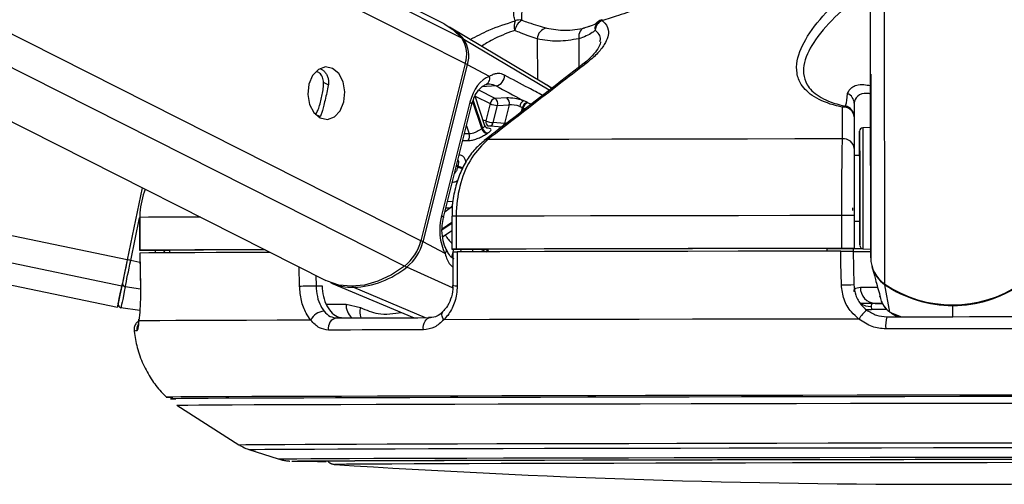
# Model space of a CAD drawing. Header units: millimetres. Extents: x 20 to 22981, y 40 to 19992.
# Tile 144 of 153: x 20244 to 20424, y 6405 to 6490. Entities that reach past the tile are written whole.
import ezdxf

# ---------------------------------------------------------------- set-up
doc = ezdxf.new("R2010")
doc.units = ezdxf.units.MM
doc.header["$LTSCALE"] = 2

msp = doc.modelspace()

# ---------------------------------------------------------------- linework, layer by layer
at = {"color": 7, "linetype": 'Continuous', "lineweight": 25}
for p, q in [((19419.49, 6612.47), (20261.9, 6437.49)), ((19963, 6612.47), (20299.99, 6442.36)), ((20321.6, 6489.2), (20077.4, 6612.47)), ((20399.54, 6480.13), (20399.37, 6603.42)), ((20340.07, 6478.22), (20322.6, 6488.63)), ((20347.77, 6488.65), (20347.09, 6488.46)), ((20325.47, 6481.98), (20317.34, 6449.63)), ((20317.74, 6449.42), (20325.86, 6481.77)), ((20329.88, 6479.62), (20325.86, 6481.77)), ((20399.58, 6446.52), (20399.54, 6480.13)), ((20399.57, 6480.01), (20399.61, 6446.39)), ((20329.07, 6470.61), (20327.26, 6476.01)), ((20326.32, 6474.93), (20321.12, 6454.21)), ((20321.48, 6453.85), (20326.69, 6474.56)), ((20330, 6474.66), (20329.22, 6471.53)), ((20330.55, 6471.2), (20331.34, 6474.32)), ((20333.06, 6475.7), (20330.91, 6475.6)), ((20331.34, 6474.32), (20333.49, 6474.42)), ((20333.49, 6474.42), (20332.64, 6471.04)), ((20335.44, 6474.15), (20335.93, 6473.96)), ((20336.77, 6474.9), (20336.07, 6475.21)), ((20396.54, 6474.75), (20396.56, 6465.2)), ((20396.55, 6472.25), (20396.55, 6466.46)), ((20332.12, 6470.39), (20329.43, 6470.58)), ((20332.64, 6471.04), (20330.55, 6471.2)), ((20399.55, 6470.31), (20398.12, 6470.23)), ((20397.56, 6465.2), (20396.56, 6465.2)), ((20396.56, 6465.2), (20396.56, 6465.2)), ((20266.42, 6459.31), (20263.69, 6446.15)), ((20266.42, 6459.31), (20263.69, 6446.15)), ((20394.31, 6448.23), (20394.3, 6454.23)), ((20396.57, 6454.23), (20396.58, 6448.23)), ((20265.93, 6453.88), (20265.94, 6447.88)), ((20265.93, 6453.88), (20265.95, 6453.88)), ((20265.95, 6453.88), (20265.95, 6447.88)), ((20323.02, 6454.09), (20323.03, 6448.09)), ((20323.02, 6454.09), (20323.02, 6454.09)), ((20323.81, 6454.09), (20323.82, 6448.09)), ((20396.57, 6453.2), (20397.57, 6453.2)), ((20321.33, 6450.33), (20323.02, 6451.47)), ((20321.76, 6447.27), (20317.74, 6449.42)), ((20265.97, 6447.38), (20266.07, 6441.21)), ((20266, 6447.38), (20265.98, 6447.38)), ((20267.94, 6447.88), (20271.41, 6447.88)), ((20271.41, 6447.89), (20271.42, 6447.42)), ((20323.2, 6447.59), (20323.2, 6441.45)), ((20323.61, 6448.09), (20329.61, 6448.09)), ((20329.61, 6448.1), (20329.62, 6447.6)), ((20391.58, 6448.2), (20396.58, 6448.21)), ((20391.58, 6448.21), (20391.58, 6447.72)), ((20396.36, 6448.21), (20396.37, 6447.71)), ((20396.58, 6448.19), (20396.36, 6448.19)), ((20396.37, 6447.73), (20396.48, 6441.62)), ((20396.58, 6448.21), (20396.58, 6448.23)), ((20396.58, 6448.21), (20396.58, 6448.19)), ((20396.58, 6448.21), (20396.58, 6448.18)), ((20396.58, 6448.18), (20396.58, 6448.19)), ((20398.15, 6448.17), (20399.58, 6448.1)), ((20399.8, 6444.93), (20400.25, 6443.26)), ((20301.04, 6441.9), (20316.12, 6435.57)), ((20400.25, 6443.26), (20400.44, 6442.57)), ((20403.1, 6436.57), (20402.18, 6441.6)), ((20266.09, 6441.21), (20266.07, 6441.21)), ((20298.18, 6441.41), (20299.28, 6441.41)), ((20323.2, 6441.45), (20323.2, 6441.45)), ((20401.16, 6439.89), (20401.18, 6439.82)), ((20303.67, 6438.07), (20306.3, 6437.43)), ((20400.4, 6438.18), (20401.77, 6438.18)), ((20401.24, 6439.49), (20401.34, 6439.11)), ((20265.98, 6436.87), (20262.52, 6437.4)), ((20399.66, 6437.63), (20399.73, 6437.04)), ((20403.33, 6436.46), (20403.74, 6436.15)), ((20272.77, 6419.58), (20284.09, 6412.37)), ((20285.93, 6411.5), (20291.26, 6409.78)), ((20301.62, 6408.78), (20301.64, 6408.77))]:
    msp.add_line(p, q, dxfattribs=at)
at = {"color": 8, "linetype": 'Continuous', "lineweight": 25}
for p, q in [((20262.69, 6441.33), (19438.75, 6612.47)), ((20263.69, 6446.15), (19462.98, 6612.47)), ((20314.36, 6444.99), (19982.58, 6612.47)), ((20317.34, 6449.63), (19994.76, 6612.47)), ((20325.47, 6481.98), (20066.97, 6612.47)), ((20324.81, 6486.62), (20075.49, 6612.47)), ((20399.58, 6446.52), (20399.37, 6603.42)), ((20402.16, 6441.7), (20401.96, 6587.82)), ((20340.82, 6477.12), (20325.22, 6486.38)), ((20338.63, 6486.48), (20338.64, 6479.07)), ((20346.23, 6486.5), (20346.23, 6481.3)), ((20300.51, 6478.06), (20299.58, 6478.54)), ((20331.09, 6477.9), (20328.52, 6477.72)), ((20341.27, 6477.46), (20340.06, 6478.2)), ((20327.27, 6476.04), (20330, 6474.66)), ((20330.91, 6475.6), (20327.94, 6477.1)), ((20328.48, 6470.09), (20326.83, 6475.01)), ((20326.9, 6475.23), (20328.6, 6470.17)), ((20335.73, 6473.19), (20335.93, 6473.96)), ((20298.91, 6472.28), (20298.11, 6472.69)), ((20336.05, 6473.9), (20335.9, 6473.32)), ((20325.69, 6470.6), (20326.19, 6469.14)), ((20326.19, 6469.14), (20325.33, 6469.15)), ((20324.08, 6463.1), (20323.84, 6463.23)), ((20323.88, 6463.4), (20324.12, 6463.28)), ((20323.18, 6456.74), (20322.22, 6456.77)), ((20322.79, 6455.63), (20321.76, 6454.93)), ((20321.94, 6455.66), (20322.79, 6455.63)), ((20264.31, 6446.02), (20265.93, 6453.81)), ((20321.26, 6451.8), (20323.02, 6452.99)), ((20323.02, 6452.78), (20321.26, 6451.6)), ((20270.37, 6447.88), (20270.56, 6447.41)), ((20323.33, 6448.09), (20322.96, 6446.61)), ((20324.62, 6447.59), (20324.75, 6448.09)), ((20326.87, 6448.09), (20326.75, 6447.6)), ((20266, 6445.67), (20264.31, 6446.02)), ((20295.17, 6441.34), (20295.09, 6444.84)), ((20323.16, 6441.02), (20314.77, 6444.81)), ((20298.14, 6443.3), (20298.18, 6441.41)), ((20266.09, 6440.77), (20263.32, 6441.23)), ((20318.18, 6435.57), (20305.08, 6441.11)), ((20300.05, 6438.07), (20303.67, 6438.07)), ((20402.53, 6437.04), (20399.73, 6437.04)), ((20403.1, 6436.57), (20405.18, 6435.74)), ((20403.78, 6436.23), (20403.1, 6436.57)), ((20414.6, 6435.75), (20414.59, 6437.8)), ((20270.81, 6421.05), (20270.81, 6421.05)), ((20272.77, 6419.58), (20272.78, 6419.59)), ((20301.62, 6408.78), (20301.62, 6408.78))]:
    msp.add_line(p, q, dxfattribs=at)
at = {"color": 7, "linetype": 'Continuous', "lineweight": 25, "flags": 128}
for points in [[(20321.6, 6489.2), (20323.2, 6488.19), (20324.81, 6486.62)], [(20347.33, 6488.47), (20347.07, 6488.44), (20346.83, 6488.33), (20346.62, 6488.14), (20346.45, 6487.9), (20346.32, 6487.6), (20346.24, 6487.26), (20346.21, 6486.89), (20346.23, 6486.5)], [(20301.22, 6481.09), (20299.91, 6481.37), (20298.62, 6480.91), (20297.56, 6479.79), (20296.88, 6478.19), (20296.69, 6476.33), (20297.02, 6474.52), (20297.81, 6473.01), (20298.95, 6472.05), (20300.26, 6471.78), (20301.54, 6472.23), (20302.6, 6473.35), (20303.28, 6474.96), (20303.47, 6476.81), (20303.15, 6478.63), (20302.35, 6480.13), (20301.22, 6481.09)], [(20335.93, 6473.96), (20336.02, 6473.91), (20336.05, 6473.9)], [(20336.89, 6474.83), (20336.86, 6474.85), (20336.77, 6474.9)], [(20399.54, 6474.61), (20399.54, 6474.63), (20399.54, 6473.94), (20399.55, 6472.63), (20399.55, 6470.91), (20399.55, 6469.03), (20399.55, 6467.29), (20399.55, 6465.96), (20399.56, 6465.22), (20399.56, 6465.2), (20399.55, 6465.9), (20399.55, 6467.21), (20399.55, 6468.93), (20399.55, 6470.8), (20399.55, 6472.54), (20399.54, 6473.88), (20399.54, 6474.61)], [(20397.56, 6461.35), (20397.56, 6463.92), (20397.55, 6466.17), (20397.55, 6467.94), (20397.55, 6469.12), (20397.55, 6469.62), (20397.55, 6469.41), (20397.55, 6468.51), (20397.55, 6466.97), (20397.56, 6465.2)], [(20394.41, 6468.21), (20385.68, 6468.2), (20377.07, 6468.18), (20368.6, 6468.17), (20360.31, 6468.15), (20352.23, 6468.14), (20344.39, 6468.12), (20336.83, 6468.11), (20329.58, 6468.09)], [(20397.56, 6465.2), (20397.56, 6465.53), (20397.55, 6465.8), (20397.56, 6465.35), (20397.56, 6464.24), (20397.56, 6462.59), (20397.56, 6460.56)], [(20397.57, 6453.2), (20397.57, 6452.24), (20397.58, 6450.47), (20397.58, 6449.29), (20397.58, 6448.79), (20397.58, 6449), (20397.58, 6449.9), (20397.57, 6451.44), (20397.57, 6453.5), (20397.57, 6455.96), (20397.56, 6458.64), (20397.56, 6461.35)], [(20397.56, 6460.56), (20397.56, 6458.39), (20397.57, 6456.31), (20397.57, 6454.54), (20397.57, 6453.28), (20397.57, 6452.65), (20397.57, 6452.74), (20397.57, 6453.2)], [(20394.3, 6454.23), (20384.79, 6454.21), (20375.41, 6454.2), (20366.19, 6454.18), (20357.17, 6454.16), (20348.38, 6454.15), (20339.87, 6454.13), (20331.67, 6454.11), (20323.81, 6454.09)], [(20396.22, 6455.61), (20396.22, 6455.61), (20396.22, 6455.6), (20396.22, 6455.57), (20396.22, 6455.52), (20396.22, 6455.46), (20396.23, 6455.39), (20396.23, 6455.31), (20396.23, 6455.22), (20396.23, 6455.12)], [(20265.95, 6447.88), (20265.94, 6447.88), (20266.02, 6447.88), (20266.19, 6447.88), (20266.43, 6447.88), (20266.74, 6447.88), (20267.11, 6447.88), (20267.51, 6447.88), (20267.94, 6447.88)], [(20288.83, 6447.99), (20284.5, 6447.98), (20279.97, 6447.96), (20276, 6447.94), (20272.6, 6447.93), (20269.78, 6447.91), (20267.56, 6447.9), (20265.95, 6447.88)], [(20289.82, 6447.5), (20289.48, 6447.5), (20284.45, 6447.48), (20279.95, 6447.46), (20276, 6447.44), (20272.61, 6447.43), (20269.81, 6447.41), (20267.6, 6447.4), (20265.98, 6447.38)], [(20265.98, 6447.38), (20266.05, 6443.38), (20266.09, 6441.21)], [(20288.86, 6447.98), (20287.99, 6447.98), (20284.08, 6447.96), (20280.62, 6447.95), (20277.61, 6447.93), (20275.07, 6447.92), (20273, 6447.9), (20271.41, 6447.89)], [(20323.82, 6448.09), (20323.51, 6448.09), (20323.27, 6448.09), (20323.11, 6448.09), (20323.03, 6448.09), (20323.05, 6448.09), (20323.16, 6448.09), (20323.35, 6448.09), (20323.61, 6448.09)], [(20394.31, 6448.23), (20384.8, 6448.21), (20375.42, 6448.2), (20366.2, 6448.18), (20357.18, 6448.16), (20348.39, 6448.15), (20339.88, 6448.13), (20331.68, 6448.11), (20323.82, 6448.09)], [(20394.1, 6447.73), (20384.64, 6447.71), (20375.32, 6447.69), (20366.15, 6447.68), (20357.18, 6447.66), (20348.44, 6447.65), (20339.97, 6447.63), (20331.81, 6447.61), (20323.99, 6447.59)], [(20323.99, 6447.59), (20323.99, 6443.59), (20323.99, 6441.42)], [(20391.58, 6448.21), (20383.27, 6448.2), (20375.07, 6448.19), (20367, 6448.17), (20359.09, 6448.16), (20351.37, 6448.14), (20343.87, 6448.13), (20336.61, 6448.11), (20329.61, 6448.1)], [(20394.21, 6441.55), (20394.14, 6445.55), (20394.1, 6447.73)], [(20398.28, 6448.17), (20396.88, 6448.17), (20396.36, 6448.17)], [(20263.69, 6446.15), (20263.55, 6445.45), (20263.4, 6444.75), (20263.26, 6444.08), (20263.13, 6443.43), (20263, 6442.83), (20262.89, 6442.27), (20262.78, 6441.77), (20262.69, 6441.33)], [(20263.69, 6446.15), (20263.56, 6445.52), (20263.43, 6444.9), (20263.31, 6444.3), (20263.19, 6443.72), (20263.08, 6443.18), (20262.97, 6442.68), (20262.88, 6442.23), (20262.8, 6441.84)], [(20263.32, 6441.23), (20263.41, 6441.66), (20263.51, 6442.16), (20263.62, 6442.72), (20263.75, 6443.32), (20263.88, 6443.96), (20264.02, 6444.63), (20264.17, 6445.32), (20264.31, 6446.02)], [(20314.36, 6444.99), (20311.95, 6443.41), (20309.49, 6442.25), (20307.04, 6441.54), (20304.65, 6441.3), (20302.38, 6441.53), (20300.28, 6442.22), (20299.99, 6442.36)], [(20262.03, 6438.11), (20262.04, 6438.17), (20262.08, 6438.35), (20262.14, 6438.65), (20262.22, 6439.07), (20262.33, 6439.6), (20262.47, 6440.24), (20262.62, 6440.99), (20262.8, 6441.84)], [(20262.69, 6441.33), (20262.35, 6439.68), (20262.1, 6438.48), (20261.95, 6437.74), (20261.9, 6437.49), (20261.95, 6437.73), (20261.98, 6437.89)], [(20263.32, 6441.23), (20263.13, 6440.35), (20262.97, 6439.58), (20262.84, 6438.92), (20262.73, 6438.38), (20262.64, 6437.95), (20262.57, 6437.65), (20262.54, 6437.46), (20262.52, 6437.4)], [(20295.17, 6441.34), (20295.47, 6441.35), (20295.82, 6441.36), (20296.21, 6441.37), (20296.63, 6441.38), (20297.06, 6441.39), (20297.47, 6441.4), (20297.85, 6441.41), (20298.18, 6441.41)], [(20401.79, 6438.17), (20399.62, 6438.17), (20397.63, 6438.17)], [(20265.8, 6434.98), (20265.81, 6435.3), (20265.81, 6435.33)], [(20297.23, 6435.12), (20291.06, 6435.1), (20285.48, 6435.08), (20280.52, 6435.06), (20276.21, 6435.04), (20272.57, 6435.03), (20269.61, 6435.01), (20267.35, 6434.99), (20265.8, 6434.98)], [(20301.96, 6435.53), (20303.94, 6435.54), (20305.97, 6435.54), (20308.05, 6435.55), (20310.17, 6435.55), (20312.33, 6435.56), (20314.54, 6435.56), (20316.79, 6435.57), (20319.08, 6435.58)], [(20317.8, 6433.36), (20317.79, 6433.78), (20317.85, 6434.19), (20317.96, 6434.57), (20318.12, 6434.91), (20318.32, 6435.19), (20318.55, 6435.4), (20318.81, 6435.53), (20319.08, 6435.58)], [(20397.42, 6435.33), (20387.13, 6435.31), (20376.98, 6435.3), (20367.02, 6435.28), (20357.28, 6435.26), (20347.81, 6435.24), (20338.67, 6435.22), (20329.9, 6435.21), (20321.53, 6435.19)], [(20402.49, 6435.73), (20405.51, 6435.74), (20408.54, 6435.74), (20411.57, 6435.75), (20414.6, 6435.75), (20417.62, 6435.76), (20420.65, 6435.76), (20423.68, 6435.76), (20426.7, 6435.77)], [(20317.8, 6433.36), (20315.48, 6433.35), (20313.2, 6433.35), (20310.96, 6433.34), (20308.77, 6433.34), (20306.62, 6433.33), (20304.51, 6433.32), (20302.46, 6433.32), (20300.45, 6433.31)], [(20426.87, 6433.55), (20423.8, 6433.55), (20420.74, 6433.55), (20417.67, 6433.54), (20414.6, 6433.54), (20411.53, 6433.53), (20408.46, 6433.53), (20405.39, 6433.53), (20402.33, 6433.52)], [(20427.15, 6421.45), (20417.12, 6421.44), (20407.09, 6421.42), (20397.09, 6421.41), (20387.17, 6421.39), (20377.39, 6421.38), (20367.8, 6421.36), (20358.42, 6421.34), (20349.33, 6421.32), (20340.55, 6421.31), (20332.13, 6421.29), (20324.11, 6421.27), (20316.54, 6421.25), (20309.44, 6421.23), (20302.86, 6421.21), (20296.81, 6421.19), (20291.35, 6421.17), (20286.48, 6421.16), (20282.24, 6421.14), (20278.64, 6421.12), (20275.71, 6421.1), (20273.45, 6421.09), (20271.88, 6421.07), (20271, 6421.06), (20270.81, 6421.05)], [(20425.97, 6421.16), (20415.88, 6421.15), (20405.78, 6421.13), (20395.73, 6421.12), (20385.77, 6421.1), (20375.95, 6421.09), (20366.33, 6421.07), (20356.95, 6421.05), (20347.85, 6421.03), (20339.09, 6421.01), (20330.7, 6421), (20322.74, 6420.98), (20315.23, 6420.96), (20308.21, 6420.94), (20301.72, 6420.92), (20295.8, 6420.9), (20290.47, 6420.88), (20285.76, 6420.86), (20281.69, 6420.85), (20278.28, 6420.83), (20275.55, 6420.81), (20273.52, 6420.8), (20272.18, 6420.78), (20271.56, 6420.77), (20271.65, 6420.75), (20272.45, 6420.74), (20272.55, 6420.74)], [(20425.95, 6421.16), (20415.88, 6421.15), (20405.79, 6421.13), (20395.75, 6421.12), (20385.8, 6421.1), (20376, 6421.09), (20366.39, 6421.07), (20357.02, 6421.05), (20347.94, 6421.03), (20339.19, 6421.01), (20330.81, 6421), (20322.85, 6420.98), (20315.35, 6420.96), (20308.34, 6420.94), (20301.87, 6420.92), (20295.95, 6420.9), (20290.63, 6420.88), (20285.92, 6420.86), (20281.86, 6420.85), (20278.45, 6420.83), (20275.73, 6420.81), (20273.69, 6420.8), (20272.36, 6420.78), (20271.74, 6420.77), (20271.83, 6420.75), (20272.5, 6420.74)], [(20272.78, 6419.59), (20272.82, 6419.59), (20273.44, 6419.6), (20274.76, 6419.62), (20276.78, 6419.63), (20279.48, 6419.65), (20282.86, 6419.67), (20286.9, 6419.69), (20291.57, 6419.7), (20296.85, 6419.72), (20302.72, 6419.74), (20309.15, 6419.76), (20316.1, 6419.78), (20323.55, 6419.8), (20331.45, 6419.82), (20339.76, 6419.84), (20348.44, 6419.85), (20357.46, 6419.87), (20366.76, 6419.89), (20376.3, 6419.91), (20386.02, 6419.92), (20395.9, 6419.94), (20405.86, 6419.95), (20415.87, 6419.97), (20425.87, 6419.98)], [(20293.74, 6409.39), (20293.93, 6409.4), (20294.82, 6409.41), (20296.4, 6409.43), (20298.69, 6409.44), (20301.65, 6409.46), (20305.28, 6409.48), (20309.54, 6409.49), (20314.43, 6409.51), (20319.9, 6409.53), (20325.93, 6409.54), (20332.48, 6409.56), (20339.51, 6409.58), (20346.98, 6409.6), (20354.85, 6409.61), (20363.07, 6409.63), (20371.59, 6409.65), (20380.37, 6409.66), (20389.34, 6409.68), (20398.47, 6409.69), (20407.69, 6409.71), (20416.95, 6409.72), (20426.19, 6409.73)], [(20300.84, 6409.38), (20299.99, 6409.39), (20299.63, 6409.4), (20299.99, 6409.41), (20301.05, 6409.42), (20302.81, 6409.44), (20305.26, 6409.45), (20308.38, 6409.47), (20312.16, 6409.49), (20316.58, 6409.5), (20321.59, 6409.52), (20327.18, 6409.54), (20333.31, 6409.55), (20339.94, 6409.57), (20347.04, 6409.59), (20354.54, 6409.6), (20362.42, 6409.62), (20370.62, 6409.64), (20379.09, 6409.65), (20387.78, 6409.67), (20396.64, 6409.68), (20405.61, 6409.7), (20414.63, 6409.71), (20423.65, 6409.72), (20432.62, 6409.73)], [(20429.82, 6409.1), (20420.87, 6409.09), (20411.88, 6409.08), (20402.92, 6409.06), (20394.02, 6409.05), (20385.26, 6409.04), (20376.68, 6409.02), (20368.35, 6409), (20360.3, 6408.99), (20352.6, 6408.97), (20345.29, 6408.95), (20338.42, 6408.94), (20332.03, 6408.92), (20326.16, 6408.9), (20320.86, 6408.89), (20316.14, 6408.87), (20312.05, 6408.85), (20308.61, 6408.84), (20305.83, 6408.82), (20303.75, 6408.81), (20302.36, 6408.79), (20301.69, 6408.78), (20301.62, 6408.78)]]:
    msp.add_lwpolyline(points, dxfattribs=at)
at = {"color": 8, "linetype": 'Continuous', "lineweight": 25, "flags": 128}
for points in [[(20350.46, 6489.98), (20350.44, 6489.97), (20350.43, 6489.95), (20350.42, 6489.91), (20350.42, 6489.87), (20350.42, 6489.81)], [(20326.32, 6474.93), (20326.49, 6474.83), (20326.6, 6474.74), (20326.67, 6474.65), (20326.69, 6474.58), (20326.69, 6474.56)], [(20329.22, 6471.53), (20328.89, 6471.57), (20328.75, 6471.58)], [(20398.12, 6470.23), (20398.12, 6470.22), (20398.12, 6469.69), (20398.12, 6468.44), (20398.12, 6466.57), (20398.13, 6464.19), (20398.13, 6461.47)], [(20398.13, 6461.47), (20398.13, 6458.6), (20398.14, 6455.77), (20398.14, 6453.18), (20398.14, 6450.99), (20398.15, 6449.37), (20398.15, 6448.41), (20398.15, 6448.17)], [(20321.12, 6454.21), (20321.28, 6454.11), (20321.4, 6454.02), (20321.47, 6453.93), (20321.49, 6453.86), (20321.48, 6453.84)], [(20277.04, 6453.95), (20275.99, 6453.94), (20272.59, 6453.93), (20269.77, 6453.91), (20267.56, 6453.9), (20265.95, 6453.88)], [(20321.76, 6447.27), (20321.9, 6447.45), (20321.99, 6447.63), (20322.04, 6447.79), (20322.03, 6447.94), (20322.01, 6448.01)], [(20402.2, 6441.68), (20402.18, 6441.63), (20402.18, 6441.6)], [(20397.7, 6441.12), (20398.58, 6441.12), (20399.68, 6441.12), (20400.81, 6441.12)], [(20321.53, 6435.19), (20321.36, 6435.51), (20321.25, 6435.83), (20321.2, 6436.12), (20321.22, 6436.37), (20321.31, 6436.57), (20321.39, 6436.67)], [(20398.63, 6437.14), (20399.12, 6437.05), (20399.73, 6437.04)], [(20414.59, 6437.9), (20414.59, 6437.89), (20414.59, 6437.84), (20414.59, 6437.8)], [(20284.09, 6412.37), (20284.36, 6412.38), (20285.34, 6412.39), (20287.03, 6412.41), (20289.41, 6412.42), (20292.48, 6412.44), (20296.21, 6412.46), (20300.59, 6412.48), (20305.59, 6412.49), (20311.19, 6412.51), (20317.35, 6412.53), (20324.05, 6412.55), (20331.23, 6412.57), (20338.88, 6412.58), (20346.94, 6412.6), (20355.36, 6412.62), (20364.12, 6412.64), (20373.14, 6412.65), (20382.4, 6412.67), (20391.83, 6412.69), (20401.38, 6412.7), (20411.01, 6412.71), (20420.65, 6412.73), (20430.27, 6412.74)], [(20285.93, 6411.5), (20286.2, 6411.51), (20287.16, 6411.53), (20288.83, 6411.54), (20291.17, 6411.56), (20294.2, 6411.57), (20297.88, 6411.59), (20302.19, 6411.61), (20307.13, 6411.63), (20312.65, 6411.64), (20318.72, 6411.66), (20325.32, 6411.68), (20332.41, 6411.7), (20339.95, 6411.72), (20347.89, 6411.73), (20356.2, 6411.75), (20364.83, 6411.77), (20373.73, 6411.78), (20382.85, 6411.8), (20392.15, 6411.82), (20401.57, 6411.83), (20411.06, 6411.84), (20420.57, 6411.86), (20430.05, 6411.87)], [(20291.26, 6409.78), (20291.26, 6409.78), (20291.7, 6409.79), (20292.85, 6409.81), (20294.69, 6409.82), (20297.22, 6409.84), (20300.43, 6409.85), (20304.28, 6409.87), (20308.77, 6409.89), (20313.87, 6409.9), (20319.54, 6409.92), (20325.76, 6409.94), (20332.48, 6409.96), (20339.68, 6409.98), (20347.31, 6409.99), (20355.32, 6410.01), (20363.67, 6410.03), (20372.31, 6410.04), (20381.2, 6410.06), (20390.27, 6410.07), (20399.49, 6410.09), (20408.79, 6410.1), (20418.13, 6410.12), (20427.45, 6410.13)], [(20293.79, 6409.39), (20293.75, 6409.39), (20293.74, 6409.39)]]:
    msp.add_lwpolyline(points, dxfattribs=at)
at = {"color": 7, "linetype": 'Continuous', "lineweight": 25}
for centre, radius, start, end in [((20317.41, 6479.98), 10.09, 39.3689, 59.0584), ((20336.98, 6488.83), 2.59, 158.834, 198.2943), ((20337.38, 6487.44), 2.92, 122.5021, 168.4669), ((20335.39, 6487.87), 2.07, 78.2048, 113.4864), ((20340.66, 6486.45), 2.03, 98.7792, 179.1879), ((20351.39, 6487.83), 2.21, 116.1329, 173.973), ((20351.02, 6488.06), 2, 106.4418, 130.8408), ((20320.42, 6483.63), 5.31, 341.8809, 34.1768), ((20320.85, 6483.41), 5.28, 341.8809, 34.1768), ((20328.74, 6479.26), 1.2, 283.8261, 17.5992), ((20330.72, 6479.8), 1.94, 281.0037, 1.4901), ((20394.64, 6474.72), 1.91, 0.7733, 68.156), ((20331.17, 6474.44), 1.19, 102.7299, 169.4944), ((20331.52, 6477.87), 3.55, 244.7707, 267.1395), ((20330.18, 6474.64), 1.21, 344.6432, 52.5288), ((20332.32, 6474.74), 1.21, 344.6432, 52.5288), ((20337, 6473.93), 1.58, 125.9891, 171.9367), ((20337.13, 6473.72), 1.23, 107.1611, 168.9345), ((20337.25, 6473.66), 1.23, 107.3604, 168.9118), ((20394.9, 6473.5), 0.709, 86.81, 135.299), ((20394.64, 6472.11), 1.91, 4.388, 97.4098), ((20394.55, 6472.25), 2, 0.0913, 78.7209), ((20330.73, 6474.74), 3.55, 244.7707, 267.1395), ((20324.89, 6468.73), 1.36, 324.1891, 17.5508), ((20332.91, 6463.61), 7.86, 123.3249, 124.3543), ((20329.71, 6470.46), 1.28, 196.3295, 258.6086), ((20329.82, 6470.51), 1.27, 195.5171, 258.4523), ((20333.53, 6463.24), 7.22, 123.3249, 124.3543), ((20398.15, 6469.63), 0.6, 93.077, 180.077), ((20394.65, 6466.32), 1.91, 4.3756, 97.132), ((20339.47, 6459.33), 15.84, 165.5755, 166.2207), ((20321.99, 6456.53), 1.21, 311.7139, 9.7357), ((20395.51, 6014.51), 439.72, 89.8619, 90.1577), ((20309.07, 6451.67), 8.52, 308.3711, 346.1743), ((20309.51, 6451.45), 8.47, 308.3711, 346.1743), ((20398.18, 6448.77), 0.6, 180.077, 267.077), ((20395.52, 6008.51), 439.72, 89.8619, 90.1577), ((20398.78, 6826.96), 379.29, 269.6353, 270.125), ((20397.88, 6588.48), 140.3, 269.4695, 270.0942), ((20239.36, 6326.72), 121.89, 78.1892, 78.4859), ((20405.42, 6446.55), 5.84, 180.2697, 236.0602), ((20304.33, 6457.65), 16.55, 272.5799, 309.1049), ((20405.45, 6446.44), 5.84, 194.9295, 235.9582), ((20263.36, 6441.79), 0.56, 174.8312, 265.9228), ((20304.97, 6451.37), 10.25, 246.1405, 270.5857), ((20394.03, 6484.22), 42.67, 270.2445, 273.296), ((20414.56, 6460.03), 22.13, 235.9097, 304.2443), ((20414.54, 6459.85), 22.05, 235.8806, 270.1271), ((20414.58, 6459.85), 22.05, 270.0269, 304.2735), ((20400.55, 6441.03), 2.85, 178.1586, 267.0334), ((20262.61, 6437.99), 0.6, 168.266, 261.266), ((20299.77, 6433.96), 2.79, 92.4204, 155.4394), ((20403.25, 6431.61), 6.92, 129.4614, 147.513), ((20302.28, 6433.69), 1.87, 99.6963, 191.6624), ((20409.41, 6434.12), 7.1, 166.8745, 184.8602), ((20271.78, 6440.38), 19.35, 267.1072, 270.7076), ((20299.42, 6815.02), 405.68, 269.2032, 270.0887), ((20299.44, 6820.09), 410.74, 269.2109, 270.0853), ((20412.36, 8098.71), 1693.56, 266.25158, 273.90248)]:
    msp.add_arc(centre, radius, start, end, dxfattribs=at)
at = {"color": 8, "linetype": 'Continuous', "lineweight": 25}
for centre, radius, start, end in [((20350.83, 6488.34), 1.66, 132.0225, 189.7872), ((20325.01, 6486), 0.431, 61.0755, 96.5175), ((20325.01, 6480.05), 1.93, 63.5643, 76.6645), ((20347.42, 6481.09), 0.906, 81.9422, 126.473), ((20330.09, 6471.36), 0.885, 168.8551, 244.7425), ((20329.71, 6471.36), 0.864, 287.5901, 348.7801), ((20331.78, 6471.21), 0.874, 289.5141, 348.6129), ((20329.47, 6467.2), 0.896, 83.0214, 127.192), ((20325.65, 6466.44), 3.51, 244.3091, 260.7781), ((20325.6, 6466.42), 3.64, 245.3611, 260.679), ((20323.8, 6359.97), 94.12, 89.9919, 90.4727), ((20331.09, 6456.57), 11, 212.5266, 222.8674), ((20316.88, 6447.7), 1.93, 63.5647, 76.671), ((20330.74, 6447.21), 1.49, 143.6651, 164.4656), ((20330.87, 6447.16), 1.49, 147.865, 162.9426), ((20315.21, 6445.67), 0.966, 218.3745, 242.9353), ((20305.26, 6441.52), 0.448, 209.7581, 245.1635), ((20323.8, 6446.17), 4.76, 262.6989, 272.2487), ((20306.96, 6437.95), 3.29, 177.9227, 227.0334), ((20399.49, 6440.76), 3.13, 233.7628, 273.0369), ((20309.16, 6436.64), 2.97, 164.5305, 201.6725), ((20265.32, 6429), 4.15, 88.4762, 95.4366), ((20267.43, 6433.37), 2.01, 154.5421, 186.2768)]:
    msp.add_arc(centre, radius, start, end, dxfattribs=at)
at = {"color": 7, "linetype": 'Continuous', "lineweight": 25}
for centre, major_axis, ratio, start_param, end_param in [((20330.97, 6472.45), (0.15, 7.38), 0.67204, 0.250533, 1.241199), ((20334.82, 6474.75), (2.74, -0.58), 0.275806, 1.154067, 2.323761), ((20334.62, 6473.81), (1.77, -0.33), 0.295802, 1.146889, 2.316582), ((20325.76, 6451.73), (0.15, 7.38), 0.67204, 1.241199, 2.231865)]:
    msp.add_ellipse(centre, major_axis=major_axis, ratio=ratio, start_param=start_param, end_param=end_param, dxfattribs=at)
at = {"color": 8, "linetype": 'Continuous', "lineweight": 25}
msp.add_ellipse((20275.78, 6449.95), major_axis=(-4.84, 5.57), ratio=0.999929, start_param=1.139058, end_param=1.206967, dxfattribs=at)
at = {"color": 7, "linetype": 'Continuous', "lineweight": 25}
for points, knots in [([(20334.57, 6489.77), (20334.48, 6490.08), (20334.16, 6491.15), (20334.81, 6493.41), (20336.22, 6495.47), (20336.94, 6496.51)], [0, 0, 0, 0, 0.1637155, 0.5756248, 1, 1, 1, 1]), ([(20338.74, 6496.22), (20337.99, 6495.27), (20336.46, 6493.35), (20335.58, 6491.23), (20335.76, 6490.18), (20335.81, 6489.9)], [0, 0, 0, 0, 0.414625, 0.838122, 1, 1, 1, 1]), ([(20368.37, 6496.6), (20367.19, 6496.08), (20364.83, 6495.05), (20361.15, 6493.55), (20357.36, 6492.1), (20353.76, 6490.83), (20351.43, 6490.12), (20350.42, 6489.81)], [0, 0, 0, 0, 0.206298, 0.413382, 0.623939, 0.836399, 1, 1, 1, 1]), ([(20394.4, 6474), (20394.04, 6474.08), (20392.06, 6474.54), (20389, 6475.79), (20386.78, 6477.95), (20385.97, 6480.23), (20386.07, 6483.19), (20387.87, 6487.14), (20391.76, 6491.95), (20395.48, 6495.07), (20397.36, 6496.65)], [0, 0, 0, 0, 0.024025, 0.134638, 0.244509, 0.33263, 0.423982, 0.601094, 0.798253, 1, 1, 1, 1]), ([(20398.93, 6495.35), (20397.09, 6493.91), (20393.38, 6491.02), (20389.39, 6486.56), (20387.45, 6482.86), (20387.18, 6480.1), (20387.81, 6477.96), (20389.84, 6475.9), (20392.73, 6474.73), (20394.6, 6474.29), (20394.94, 6474.21)], [0, 0, 0, 0, 0.200857, 0.405166, 0.583295, 0.670995, 0.761395, 0.868867, 0.976541, 1, 1, 1, 1]), ([(20335.81, 6489.9), (20336.2, 6489.75), (20337.88, 6489.15), (20339.28, 6488.75), (20340.35, 6488.45)], [0, 0, 0, 0, 0.231591, 1, 1, 1, 1]), ([(20340.35, 6488.45), (20341.45, 6488.25), (20343.68, 6487.85), (20346.1, 6488.26), (20347.33, 6488.47)], [0, 0, 0, 0, 0.492367, 1, 1, 1, 1]), ([(20350.42, 6489.81), (20350.47, 6489.77), (20351.14, 6489.34), (20351.93, 6488.03), (20351.29, 6485.86), (20349.63, 6483.72), (20348.24, 6482.56), (20347.55, 6481.98)], [0, 0, 0, 0, 0.024281, 0.282768, 0.612987, 0.806483, 1, 1, 1, 1]), ([(20349.65, 6489.56), (20349.57, 6489.49), (20349.33, 6489.25), (20348.68, 6488.89), (20347.96, 6488.7), (20347.77, 6488.65)], [0, 0, 0, 0, 0.260413, 0.804878, 1, 1, 1, 1]), ([(20338.63, 6486.48), (20337.65, 6486.8), (20336.38, 6487.22), (20334.87, 6487.87), (20334.52, 6488.02)], [0, 0, 0, 0, 0.768074, 1, 1, 1, 1]), ([(20349.19, 6488.06), (20349.03, 6487.91), (20348.33, 6487.25), (20347.14, 6486.83), (20346.23, 6486.5)], [0, 0, 0, 0, 0.231926, 1, 1, 1, 1]), ([(20346.23, 6486.5), (20344.93, 6486.28), (20342.3, 6485.84), (20339.87, 6486.26), (20338.63, 6486.48)], [0, 0, 0, 0, 0.492725, 1, 1, 1, 1]), ([(20350.18, 6485.97), (20350.18, 6485.87), (20350.18, 6485.63), (20349.76, 6484.68), (20348.75, 6483.45), (20347.75, 6482.45), (20346.98, 6481.91), (20346.86, 6481.82)], [0, 0, 0, 0, 0.1891353, 0.4407084, 0.6933168, 0.949531, 1, 1, 1, 1]), ([(20346.89, 6481.81), (20342.7, 6478.58), (20336.71, 6473.96), (20330.73, 6469.3), (20328.94, 6467.91)], [0, 0, 0, 0, 0.700008, 1, 1, 1, 1]), ([(20347.55, 6481.98), (20346.72, 6481.34), (20342.58, 6478.15), (20336.59, 6473.52), (20331.43, 6469.53), (20329.58, 6468.09)], [0, 0, 0, 0, 0.138099, 0.690493, 1, 1, 1, 1]), ([(20299.58, 6478.54), (20299.53, 6478.86), (20299.44, 6479.52), (20298.92, 6480.24), (20298.44, 6480.44), (20298.25, 6480.53)], [0, 0, 0, 0, 0.375658, 0.75083, 1, 1, 1, 1]), ([(20299.01, 6481.04), (20299.1, 6481), (20299.35, 6480.87), (20299.72, 6480.53), (20300.1, 6480.04), (20300.36, 6479.47), (20300.49, 6478.85), (20300.49, 6478.35), (20300.44, 6478.06), (20300.43, 6477.98)], [0, 0, 0, 0, 0.08421, 0.258333, 0.429078, 0.605154, 0.769021, 0.938365, 1, 1, 1, 1]), ([(20332.65, 6479.85), (20332.46, 6479.94), (20332.06, 6480.12), (20331.55, 6480.18), (20331.03, 6480.13), (20330.51, 6479.98), (20330.09, 6479.74), (20329.88, 6479.62)], [0, 0, 0, 0, 0.205784, 0.418257, 0.553993, 0.774326, 1, 1, 1, 1]), ([(20298.11, 6472.69), (20298.24, 6472.9), (20298.5, 6473.29), (20298.84, 6474.3), (20299.14, 6475.44), (20299.39, 6476.62), (20299.54, 6477.67), (20299.57, 6478.26), (20299.58, 6478.54)], [0, 0, 0, 0, 0.204636, 0.3763353, 0.5488341, 0.7033628, 0.8642848, 1, 1, 1, 1]), ([(20300.43, 6477.98), (20300.34, 6477.56), (20300.17, 6476.72), (20299.84, 6475.33), (20299.53, 6474.12), (20299.27, 6473.19), (20299.14, 6472.77), (20299.07, 6472.56)], [0, 0, 0, 0, 0.222076, 0.445772, 0.640142, 0.821651, 1, 1, 1, 1]), ([(20326.69, 6474.56), (20326.77, 6474.85), (20327.02, 6475.71), (20327.66, 6476.91), (20328.5, 6477.8), (20329.01, 6478.04), (20329.24, 6478.14)], [0, 0, 0, 0, 0.156397, 0.463095, 0.767226, 1, 1, 1, 1]), ([(20329.03, 6478.1), (20329.33, 6478.18), (20330.02, 6478.37), (20330.7, 6478.07), (20331.09, 6477.9)], [0, 0, 0, 0, 0.429774, 1, 1, 1, 1]), ([(20331.09, 6477.9), (20332.68, 6477.04), (20334.35, 6476.14), (20336.01, 6475.24), (20336.07, 6475.21)], [0, 0, 0, 0, 0.961066, 1, 1, 1, 1]), ([(20341.23, 6477.43), (20340.88, 6477.7), (20340.53, 6477.97), (20340.13, 6478.18), (20340.12, 6478.19)], [0, 0, 0, 0, 0.969553, 1, 1, 1, 1]), ([(20394.94, 6474.21), (20394.98, 6474.27), (20395.12, 6474.5), (20395.25, 6475.65), (20395.35, 6476.49)], [0, 0, 0, 0, 0.275157, 1, 1, 1, 1]), ([(20337.58, 6474.39), (20337.53, 6474.43), (20337.34, 6474.58), (20337.08, 6474.73), (20336.89, 6474.83)], [0, 0, 0, 0, 0.27439, 1, 1, 1, 1]), ([(20394.41, 6468.21), (20394.41, 6468.85), (20394.41, 6470.78), (20394.4, 6472.71), (20394.4, 6474)], [0, 0, 0, 0, 0.330975, 1, 1, 1, 1]), ([(20396.54, 6474.75), (20396.54, 6474.09), (20396.55, 6472.76), (20396.55, 6472.42), (20396.55, 6472.25)], [0, 0, 0, 0, 0.495319, 1, 1, 1, 1]), ([(20299.07, 6472.56), (20299.03, 6472.45), (20298.97, 6472.31), (20298.86, 6472.21), (20298.83, 6472.19)], [0, 0, 0, 0, 0.807351, 1, 1, 1, 1]), ([(20336.05, 6473.9), (20336.17, 6473.83), (20336.34, 6473.73), (20336.42, 6473.63), (20336.45, 6473.6)], [0, 0, 0, 0, 0.718824, 1, 1, 1, 1]), ([(20329.47, 6470.15), (20329.48, 6470.15), (20329.49, 6470.14), (20329.41, 6470.17), (20329.25, 6470.3), (20329.09, 6470.48), (20329.08, 6470.61), (20329.08, 6470.61)], [0, 0, 0, 0, 0.069903, 0.319541, 0.599844, 0.97997, 1, 1, 1, 1]), ([(20325.99, 6467.93), (20326.12, 6467.94), (20326.49, 6467.94), (20327.19, 6468.1), (20328.03, 6468.41), (20328.84, 6468.81), (20329.25, 6469.07), (20329.46, 6469.2)], [0, 0, 0, 0, 0.119584, 0.349288, 0.573021, 0.788436, 1, 1, 1, 1]), ([(20328.48, 6470.09), (20328.34, 6470), (20328.06, 6469.81), (20327.53, 6469.51), (20326.97, 6469.26), (20326.51, 6469.14), (20326.27, 6469.14), (20326.19, 6469.14)], [0, 0, 0, 0, 0.2198592, 0.4403428, 0.6631396, 0.8854902, 1, 1, 1, 1]), ([(20329.57, 6469.27), (20329.66, 6469.33), (20329.93, 6469.52), (20330.19, 6469.78), (20330.21, 6469.99), (20329.95, 6470.14), (20329.57, 6470.18), (20329.38, 6470.21)], [0, 0, 0, 0, 0.116734, 0.333017, 0.551924, 0.773865, 1, 1, 1, 1]), ([(20328.95, 6467.89), (20328.37, 6467.41), (20327.12, 6466.36), (20325.57, 6464.17), (20324.27, 6461.51), (20323.42, 6458.54), (20323.01, 6456.01), (20323.06, 6454.52), (20323.08, 6454.09)], [0, 0, 0, 0, 0.160179, 0.348659, 0.538864, 0.731206, 0.922251, 1, 1, 1, 1]), ([(20329.58, 6468.09), (20328.54, 6467.07), (20326.45, 6465.02), (20324.46, 6460.29), (20323.84, 6456.45), (20323.81, 6454.38), (20323.81, 6454.09)], [0, 0, 0, 0, 0.317078, 0.634488, 0.949899, 1, 1, 1, 1]), ([(20394.3, 6454.23), (20394.3, 6456.01), (20394.3, 6459.59), (20394.34, 6464.33), (20394.38, 6467), (20394.41, 6468.05), (20394.41, 6468.21)], [0, 0, 0, 0, 0.31366, 0.627146, 0.941618, 1, 1, 1, 1]), ([(20396.55, 6466.46), (20396.55, 6466.32), (20396.56, 6465.4), (20396.56, 6463.07), (20396.56, 6458.92), (20396.57, 6455.79), (20396.57, 6454.23)], [0, 0, 0, 0, 0.058442, 0.373089, 0.686524, 1, 1, 1, 1]), ([(20266.94, 6459.04), (20266.5, 6457.62), (20265.97, 6455.93), (20265.95, 6454.17), (20265.95, 6453.88)], [0, 0, 0, 0, 0.838417, 1, 1, 1, 1]), ([(20322, 6448.01), (20321.89, 6448.26), (20321.56, 6449), (20321.22, 6450.51), (20321.17, 6452.3), (20321.39, 6453.38), (20321.48, 6453.85)], [0, 0, 0, 0, 0.152667, 0.457015, 0.763395, 1, 1, 1, 1]), ([(20323.45, 6446.3), (20323.31, 6446.35), (20322.94, 6446.51), (20322.48, 6447.09), (20322.14, 6447.78), (20322.01, 6448.05)], [0, 0, 0, 0, 0.251836, 0.710099, 1, 1, 1, 1]), ([(20323.22, 6447.59), (20323.22, 6447.59), (20323.22, 6447.59), (20323.48, 6447.59), (20323.82, 6447.59), (20323.99, 6447.59)], [0, 0, 0, 0, 0.247529, 0.612594, 1, 1, 1, 1]), ([(20394.1, 6447.73), (20394.32, 6447.73), (20394.77, 6447.73), (20395.41, 6447.73), (20395.93, 6447.73), (20396.3, 6447.73), (20396.34, 6447.73), (20396.37, 6447.73)], [0, 0, 0, 0, 0.197556, 0.39511, 0.592696, 0.790302, 1, 1, 1, 1]), ([(20396.48, 6441.62), (20396.56, 6440.95), (20396.72, 6439.62), (20397.65, 6438.01), (20398.5, 6437.26), (20398.86, 6436.96)], [0, 0, 0, 0, 0.370015, 0.740315, 1, 1, 1, 1]), ([(20400.44, 6442.57), (20400.57, 6442.09), (20400.84, 6441.1), (20401.12, 6440.1), (20401.26, 6439.59)], [0, 0, 0, 0, 0.493257, 1, 1, 1, 1]), ([(20266.09, 6441.21), (20266.09, 6440.68), (20266.1, 6439.25), (20266.02, 6437.04), (20265.89, 6435.61), (20265.81, 6435.02), (20265.8, 6434.98)], [0, 0, 0, 0, 0.2204933, 0.593656, 0.9703484, 1, 1, 1, 1]), ([(20297.23, 6435.12), (20296.93, 6435.53), (20296.21, 6436.52), (20295.41, 6438.67), (20295.25, 6440.45), (20295.17, 6441.34)], [0, 0, 0, 0, 0.2603539, 0.6306901, 1, 1, 1, 1]), ([(20298.18, 6441.41), (20298.24, 6440.75), (20298.35, 6439.41), (20298.92, 6437.8), (20299.44, 6437.06), (20299.66, 6436.75)], [0, 0, 0, 0, 0.370015, 0.740315, 1, 1, 1, 1]), ([(20299.28, 6441.41), (20299.34, 6440.75), (20299.45, 6439.41), (20300.13, 6437.64), (20301.11, 6436.31), (20302.18, 6435.62), (20302.89, 6435.56), (20303.16, 6435.53)], [0, 0, 0, 0, 0.215288, 0.430555, 0.64649, 0.863795, 1, 1, 1, 1]), ([(20323.14, 6441.45), (20323.16, 6441.23), (20323.21, 6440.36), (20322.83, 6438.93), (20322.17, 6437.49), (20321.58, 6436.93), (20321.35, 6436.7)], [0, 0, 0, 0, 0.117353, 0.449529, 0.779923, 1, 1, 1, 1]), ([(20323.99, 6441.42), (20323.96, 6440.89), (20323.89, 6439.46), (20323.17, 6437.25), (20322.18, 6435.82), (20321.57, 6435.23), (20321.53, 6435.19)], [0, 0, 0, 0, 0.220493, 0.593656, 0.970348, 1, 1, 1, 1]), ([(20397.42, 6435.33), (20396.94, 6435.74), (20395.8, 6436.73), (20394.53, 6438.88), (20394.32, 6440.66), (20394.21, 6441.55)], [0, 0, 0, 0, 0.260354, 0.63069, 1, 1, 1, 1]), ([(20396.51, 6440.36), (20396.54, 6440.55), (20396.61, 6441.02), (20397.3, 6441.08), (20397.7, 6441.12)], [0, 0, 0, 0, 0.4164589, 1, 1, 1, 1]), ([(20400.4, 6438.18), (20400.17, 6438.16), (20399.89, 6438.14), (20399.66, 6437.94), (20399.66, 6437.76), (20399.66, 6437.63)], [0, 0, 0, 0, 0.477795, 0.583752, 1, 1, 1, 1]), ([(20401.79, 6438.08), (20401.83, 6437.99), (20401.98, 6437.61), (20402.26, 6437.25), (20402.52, 6437.05), (20402.54, 6437.04)], [0, 0, 0, 0, 0.2263242, 0.9506886, 1, 1, 1, 1]), ([(20299.66, 6436.75), (20300.02, 6436.38), (20300.72, 6435.68), (20301.56, 6435.58), (20301.96, 6435.53)], [0, 0, 0, 0, 0.519417, 1, 1, 1, 1]), ([(20321.36, 6436.7), (20321.25, 6436.58), (20320.82, 6436.08), (20319.93, 6435.63), (20319.16, 6435.61), (20318.73, 6435.6)], [0, 0, 0, 0, 0.122536, 0.506632, 1, 1, 1, 1]), ([(20398.86, 6436.96), (20399.43, 6436.59), (20400.55, 6435.89), (20401.86, 6435.78), (20402.49, 6435.73)], [0, 0, 0, 0, 0.519417, 1, 1, 1, 1]), ([(20403.76, 6436.18), (20403.89, 6436.1), (20404.2, 6435.9), (20404.54, 6435.79), (20404.72, 6435.74)], [0, 0, 0, 0, 0.449215, 1, 1, 1, 1]), ([(20265.86, 6435.05), (20265.7, 6434.94), (20265.38, 6434.69), (20265.04, 6434.12), (20264.87, 6433.55), (20264.95, 6433.2), (20264.97, 6433.09)], [0, 0, 0, 0, 0.253748, 0.540371, 0.852998, 1, 1, 1, 1]), ([(20265.8, 6434.98), (20265.74, 6434.47), (20265.63, 6433.43), (20265.5, 6433.25), (20265.43, 6433.15)], [0, 0, 0, 0, 0.485349, 1, 1, 1, 1]), ([(20265.81, 6435.33), (20265.79, 6435.19), (20265.72, 6434.69), (20265.68, 6434.33), (20265.62, 6434.12), (20265.64, 6434.16), (20265.64, 6434.16)], [0, 0, 0, 0, 0.2057584, 0.7164766, 0.9999898, 1, 1, 1, 1]), ([(20300.45, 6433.31), (20299.89, 6433.39), (20298.71, 6433.55), (20297.74, 6434.58), (20297.23, 6435.12)], [0, 0, 0, 0, 0.475859, 1, 1, 1, 1]), ([(20321.53, 6435.19), (20320.98, 6434.68), (20319.86, 6433.63), (20318.5, 6433.45), (20317.8, 6433.36)], [0, 0, 0, 0, 0.485349, 1, 1, 1, 1]), ([(20402.33, 6433.52), (20401.48, 6433.6), (20399.68, 6433.76), (20398.2, 6434.79), (20397.42, 6435.33)], [0, 0, 0, 0, 0.475859, 1, 1, 1, 1]), ([(20264.97, 6433.08), (20265.11, 6432.09), (20265.41, 6430.03), (20266.5, 6427.09), (20267.99, 6424.39), (20269.48, 6422.36), (20270.55, 6421.35), (20270.91, 6421.01)], [0, 0, 0, 0, 0.218043, 0.454787, 0.679089, 0.891718, 1, 1, 1, 1]), ([(20284.27, 6412.26), (20284.63, 6412.06), (20285.27, 6411.71), (20285.95, 6411.5), (20286.24, 6411.41)], [0, 0, 0, 0, 0.565802, 1, 1, 1, 1]), ([(20291.3, 6409.78), (20291.42, 6409.74), (20291.8, 6409.6), (20292.34, 6409.51), (20292.79, 6409.44), (20293.07, 6409.41), (20293.29, 6409.4), (20293.37, 6409.4), (20293.42, 6409.39)], [0, 0, 0, 0, 0.092408, 0.287538, 0.417506, 0.53906, 0.719078, 1, 1, 1, 1]), ([(20300.35, 6409.35), (20300.46, 6409.25), (20300.65, 6409.08), (20300.91, 6408.95), (20301.01, 6408.91), (20301.01, 6408.91)], [0, 0, 0, 0, 0.521453, 0.983114, 1, 1, 1, 1]), ([(20300.95, 6408.94), (20301.02, 6408.91), (20301.16, 6408.86), (20301.32, 6408.82), (20301.45, 6408.79), (20301.56, 6408.78), (20301.6, 6408.78), (20301.63, 6408.77)], [0, 0, 0, 0, 0.120545, 0.245816, 0.375506, 0.574072, 1, 1, 1, 1])]:
    msp.add_open_spline(points, degree=3, knots=knots, dxfattribs=at)
at = {"color": 8, "linetype": 'Continuous', "lineweight": 25}
for points, knots in [([(20326.38, 6486.38), (20327.5, 6486.97), (20330.16, 6488.36), (20332.95, 6489.25), (20334.57, 6489.77)], [0, 0, 0, 0, 0.4209408, 1, 1, 1, 1]), ([(20334.52, 6488.02), (20334.41, 6487.98), (20333.08, 6487.53), (20330.93, 6486.66), (20329.09, 6485.55), (20328.43, 6485.15)], [0, 0, 0, 0, 0.056395, 0.66278, 1, 1, 1, 1]), ([(20350.09, 6485.99), (20350.13, 6486.12), (20350.38, 6487), (20349.74, 6487.57), (20349.19, 6488.06)], [0, 0, 0, 0, 0.1397041, 1, 1, 1, 1]), ([(20339.59, 6476.17), (20338.74, 6476.62), (20336.43, 6477.84), (20334.12, 6479.07), (20332.65, 6479.85)], [0, 0, 0, 0, 0.367546, 1, 1, 1, 1]), ([(20395.35, 6476.49), (20395.53, 6476.9), (20395.89, 6477.72), (20397.59, 6478.29), (20399.14, 6478.03), (20399.57, 6477.95)], [0, 0, 0, 0, 0.413826, 0.837497, 1, 1, 1, 1]), ([(20399.57, 6476.44), (20399.37, 6476.48), (20398.26, 6476.68), (20397.59, 6476.31), (20396.75, 6475.68), (20396.64, 6475.2), (20396.54, 6474.75)], [0, 0, 0, 0, 0.097083, 0.517737, 0.547714, 1, 1, 1, 1]), ([(20329.07, 6470.61), (20329.06, 6470.58), (20329.06, 6470.5), (20328.85, 6470.34), (20328.66, 6470.22), (20328.6, 6470.17)], [0, 0, 0, 0, 0.3744516, 0.7795907, 1, 1, 1, 1]), ([(20332.93, 6471.01), (20332.91, 6471.01), (20332.8, 6471.02), (20332.71, 6471.03), (20332.64, 6471.04)], [0, 0, 0, 0, 0.1338608, 1, 1, 1, 1]), ([(20325.03, 6467.95), (20325.14, 6467.95), (20325.46, 6467.94), (20325.78, 6467.94), (20325.99, 6467.93)], [0, 0, 0, 0, 0.337911, 1, 1, 1, 1]), ([(20325.54, 6463.93), (20325.54, 6464), (20325.55, 6464.32), (20325.34, 6464.75), (20324.94, 6465.17), (20324.52, 6465.25), (20324.31, 6465.29)], [0, 0, 0, 0, 0.0778996, 0.3805375, 0.6873698, 1, 1, 1, 1]), ([(20324.13, 6464.4), (20324.17, 6464.3), (20324.24, 6464.08), (20324.21, 6463.67), (20324.15, 6463.38), (20324.12, 6463.28)], [0, 0, 0, 0, 0.31893, 0.760028, 1, 1, 1, 1]), ([(20324.08, 6463.1), (20324.02, 6462.91), (20323.91, 6462.53), (20323.7, 6462.11), (20323.54, 6461.94), (20323.51, 6461.9)], [0, 0, 0, 0, 0.435301, 0.871838, 1, 1, 1, 1]), ([(20323.05, 6460.29), (20323.17, 6460.31), (20323.52, 6460.35), (20323.9, 6460.49), (20324.11, 6460.7), (20324.13, 6460.71)], [0, 0, 0, 0, 0.329668, 0.962912, 1, 1, 1, 1]), ([(20270.55, 6447.41), (20270.49, 6447.49), (20270.38, 6447.62), (20270.35, 6447.8), (20270.34, 6447.88)], [0, 0, 0, 0, 0.514526, 1, 1, 1, 1]), ([(20321.76, 6447.27), (20322.01, 6446.52), (20322.36, 6445.49), (20323.02, 6444.94), (20323.2, 6444.79)], [0, 0, 0, 0, 0.721865, 1, 1, 1, 1]), ([(20328.21, 6448.09), (20328.33, 6448.04), (20328.63, 6447.92), (20329, 6447.74), (20329.22, 6447.62), (20329.3, 6447.58)], [0, 0, 0, 0, 0.27666, 0.745134, 1, 1, 1, 1]), ([(20401.26, 6439.59), (20401.28, 6439.42), (20401.3, 6439.22), (20401.26, 6439.46), (20401.25, 6439.49)], [0, 0, 0, 0, 0.891706, 1, 1, 1, 1]), ([(20401.34, 6439.11), (20401.35, 6439.1), (20401.4, 6438.77), (20401.7, 6438.12), (20402.27, 6437.24), (20402.83, 6436.79), (20403.1, 6436.57)], [0, 0, 0, 0, 0.0075335, 0.3197643, 0.6712313, 1, 1, 1, 1]), ([(20306.3, 6437.43), (20307.37, 6436.97), (20309.83, 6435.92), (20312.38, 6436.31), (20313.83, 6436.53)], [0, 0, 0, 0, 0.432809, 1, 1, 1, 1])]:
    msp.add_open_spline(points, degree=3, knots=knots, dxfattribs=at)

doc.saveas('drawing.dxf')
